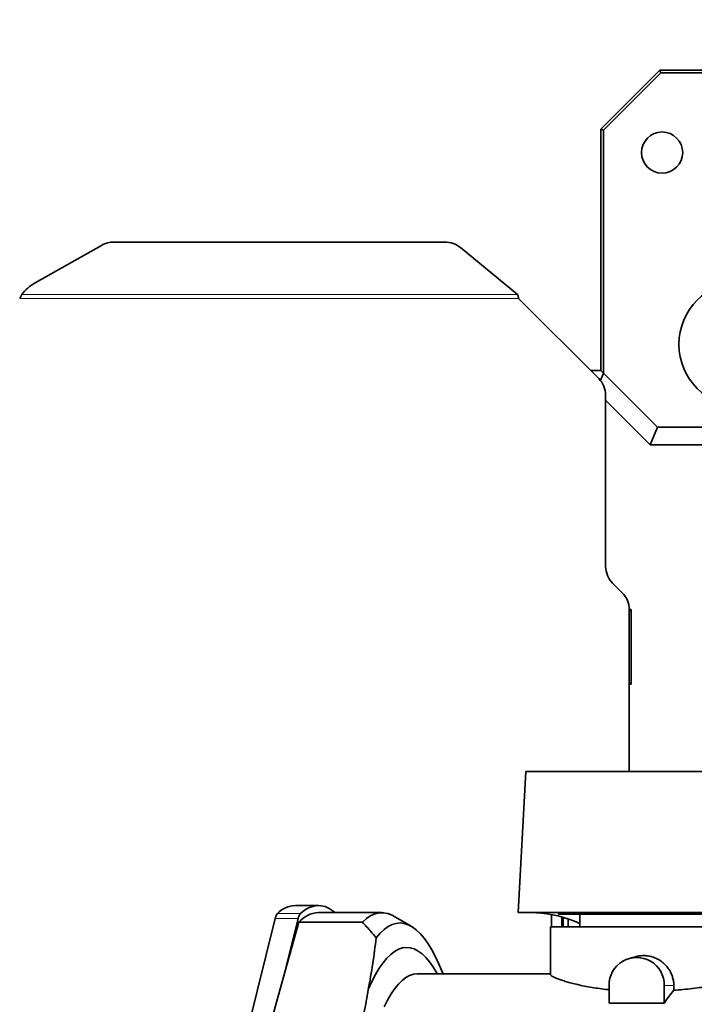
# Model space of a CAD drawing. Header units: millimetres. Extents: x 0 to 14900, y 0 to 10500.
# Tile 36 of 56: x 10197 to 10484, y 5697 to 6115. Entities that reach past the tile are written whole.
import ezdxf

# ---------------------------------------------------------------- set-up
doc = ezdxf.new("R2010")
doc.units = ezdxf.units.MM
doc.header["$LTSCALE"] = 25
doc.styles.add('SLDTEXTSTYLE0', font='TXT', dxfattribs={"width": 0.605})
doc.dimstyles.new('SLDDIMSTYLE1', dxfattribs={"dimtxt": 87.5, "dimasz": 87.5, "dimexe": 0, "dimexo": 0.0625, "dimgap": 21.875, "dimtad": 1, "dimdec": 4, "dimlfac": 25, "dimzin": 12, "dimdsep": 46, "dimtxsty": 'SLDTEXTSTYLE0', "dimsah": 1, "dimcen": 0.09, "dimadec": 1, "dimazin": 3, "dimtfac": 1, "dimtofl": 0, "dimtmove": 0, "dimatfit": 3, "dimfxl": 1, "dimfrac": 2, "dimtolj": 1, "dimtzin": 12, "dimarcsym": 0})

# ---------------------------------------------------------------- blocks, each defined once
blk = doc.blocks.new('_D_6')
at = {"color": 7, "linetype": 'Continuous', "lineweight": 0}
for p, q in [((8210.66, 6193.83), (7985.54, 6233.52)), ((12219.93, 5733.49), (13700.97, 5733.49))]:
    blk.add_line(p, q, dxfattribs=at)
at = {"color": 7, "linetype": 'Continuous', "lineweight": 18}
blk.add_arc((10821.38, 5733.49), 2842.09, 0, 170, dxfattribs=at)
for points in [[(8022.47, 6227.01), (8051.27, 6310.58), (8026.72, 6315.29)], [(13663.47, 5733.49), (13674.62, 5821.17), (13649.62, 5820.78)]]:
    blk.add_solid(points, dxfattribs=at)
at = {"color": 7, "linetype": 'Continuous', "lineweight": 18, "insert": (10955.07, 8687.96), "char_height": 87.5, "attachment_point": 1, "rotation": 355, "style": 'SLDTEXTSTYLE0'}
blk.add_mtext('170°', dxfattribs=at)
blk = doc.blocks.new('_D_7')
at = {"color": 7, "linetype": 'Continuous', "lineweight": 0}
for p, q in [((12219.93, 5733.49), (13700.97, 5733.49)), ((8210.66, 5273.14), (7985.54, 5233.45))]:
    blk.add_line(p, q, dxfattribs=at)
at = {"color": 7, "linetype": 'Continuous', "lineweight": 18}
blk.add_arc((10821.38, 5733.49), 2842.09, 190, 0, dxfattribs=at)
for points in [[(13663.47, 5733.49), (13649.62, 5646.19), (13674.62, 5645.8)], [(8022.47, 5239.96), (8026.72, 5151.68), (8051.27, 5156.4)]]:
    blk.add_solid(points, dxfattribs=at)
at = {"color": 7, "linetype": 'Continuous', "lineweight": 18, "insert": (10935.4, 3003.74), "char_height": 87.5, "attachment_point": 1, "rotation": 5, "style": 'SLDTEXTSTYLE0'}
blk.add_mtext('170°', dxfattribs=at)

msp = doc.modelspace()

# ---------------------------------------------------------------- linework, layer by layer
at = {"color": 7, "linetype": 'Continuous', "lineweight": 35}
for p, q in [((10444.3804458, 6068.4853482), (10469.3804458, 6093.4853482)), ((10469.8146061, 6092.4371926), (10445.4286014, 6068.0511879)), ((10469.3804458, 6093.4853482), (10469.8146061, 6092.4371926)), ((10469.3804458, 6093.4853482), (10633.6450277, 6093.4853482)), ((10469.8146061, 6092.4371926), (10605.0061399, 6092.4371926)), ((10445.4286014, 6068.0511879), (10444.3804458, 6068.4853482)), ((10444.3804458, 6068.4853482), (10444.3804458, 5965.8441037)), ((10445.4286014, 5964.7959482), (10445.4286014, 6068.0511879)), ((10231.9484187, 6019.0540655), (10203.780467, 6003.0985443)), ((10377.9386964, 6020.4316687), (10237.2484081, 6020.4316687)), ((10408.8912198, 5998.1758213), (10384.6541257, 6018.0840202)), ((10198.0373333, 5998.1758213), (10197.1884424, 5996.4853482)), ((10443.4515136, 5962.4142804), (10409.3804458, 5996.4853482)), ((10444.3804458, 5965.8441037), (10440.0216903, 5965.8441037)), ((10445.4846917, 5964.7959482), (10444.1678129, 5961.6167215)), ((10445.4286014, 5964.7959482), (10444.3804458, 5965.8441037)), ((10445.4846917, 5964.7959482), (10445.4286014, 5964.7959482)), ((10468.4723406, 5941.8082993), (10445.4846917, 5964.7959482)), ((10446.3804458, 5882.6274838), (10446.3804458, 5955.3432126)), ((10465.3680947, 5934.3139868), (10446.3804458, 5953.3016357)), ((10468.4723406, 5941.8082993), (10465.3680947, 5934.3139868)), ((10468.4723406, 5941.8082993), (10534.7686845, 5941.8082993)), ((10465.3680947, 5934.3139868), (10493.2962802, 5934.3139868)), ((10453.4515136, 5871.4142804), (10449.309378, 5875.556416)), ((10457.2553325, 5864.3602348), (10456.3804313, 5864.3602348)), ((10457.2553325, 5864.3602348), (10456.3804458, 5863.4853482)), ((10456.3804458, 5795.4853482), (10456.3804458, 5864.3432126)), ((10457.2553325, 5832.6104616), (10457.2553325, 5864.3602348)), ((10457.2553325, 5832.6104616), (10456.3804458, 5833.4853482)), ((10456.3804458, 5832.6104616), (10457.2553325, 5832.6104616)), ((10412.3804458, 5795.4853482), (10409.2359791, 5735.4853482)), ((10525.3573014, 5795.4853482), (10412.3804458, 5795.4853482)), ((10324.2024011, 5738.4853482), (10314.4209508, 5738.4853482)), ((10291.1313833, 5673.9425272), (10305.8564529, 5732.9390569)), ((10309.9549949, 5710.1702769), (10315.6379033, 5732.9390569)), ((10351.2080108, 5735.4853482), (10324.2024011, 5735.4853482)), ((10363.6516501, 5729.7094438), (10356.063987, 5734.0889524)), ((10409.2359791, 5735.4853482), (10528.1337007, 5735.4853482)), ((10423.3804458, 5729.4853482), (10423.3804458, 5734.6643575)), ((10426.3804458, 5735.4853482), (10426.3804458, 5734.8353482)), ((10518.3804458, 5734.8353482), (10426.3804458, 5734.8353482)), ((10427.7511045, 5729.4853482), (10427.7511045, 5733.6337534)), ((10428.3804458, 5729.4853482), (10428.3804458, 5733.4501569)), ((10430.3704458, 5732.8100915), (10430.3704458, 5729.4853482)), ((10430.3804458, 5732.8066447), (10430.3804458, 5729.4853482)), ((10435.3804458, 5734.8353482), (10435.3804458, 5729.4853482)), ((10309.9549949, 5710.1702769), (10315.9317039, 5731.4065482)), ((10342.9373137, 5731.4065482), (10315.9317039, 5731.4065482)), ((10422.8804458, 5729.4853482), (10422.8804458, 5709.155819)), ((10522.8804458, 5729.4853482), (10422.8804458, 5729.4853482)), ((10459.432817, 5716.8310251), (10456.6794518, 5716.1149267)), ((10302.2103076, 5682.6520754), (10309.9549949, 5710.1702769)), ((10422.8804458, 5709.4853482), (10366.2159121, 5709.4853482)), ((10447.8355836, 5704.4853482), (10447.8355836, 5696.9782052)), ((10471.3110644, 5696.9782052), (10471.3110644, 5704.4853482)), ((10475.3729819, 5704.4853482), (10475.3729819, 5702.4711954)), ((10447.8355836, 5696.9782052), (10471.3110644, 5696.9782052))]:
    msp.add_line(p, q, dxfattribs=at)
at = {"color": 8, "linetype": 'Continuous', "lineweight": 18}
for p, q in [((10409.3804458, 5996.4853482), (10197.1884424, 5996.4853482)), ((10198.0373333, 5998.1758213), (10408.8912198, 5998.1758213)), ((10305.8564529, 5732.9390569), (10315.6379033, 5732.9390569)), ((10306.8045518, 5735.0849134), (10316.5860021, 5735.0849134)), ((10475.3729819, 5704.4853482), (10471.3110644, 5704.4853482))]:
    msp.add_line(p, q, dxfattribs=at)
at = {"color": 7, "linetype": 'Continuous', "lineweight": 35, "flags": 128}
for points in [[(10316.5860021, 5735.0849134), (10318.3131772, 5736.4593402), (10320.0508949, 5737.4811553), (10321.7960443, 5738.1485294), (10323.5455015, 5738.4602678), (10325.2961347, 5738.4158125), (10327.0448099, 5738.0152431), (10328.7883967, 5737.2592766), (10330.523774, 5736.1492663), (10331.3599337, 5735.4853482)], [(10342.9373137, 5731.4065482), (10344.7237598, 5732.9884525), (10346.5230884, 5734.1859195), (10348.3317246, 5734.9965702), (10350.1460752, 5735.418794), (10351.9625356, 5735.451752), (10353.777497, 5735.0953789), (10355.5873535, 5734.3503826), (10356.063987, 5734.0889524)], [(10377.2757844, 5709.4853482), (10377.1899009, 5709.6993865), (10375.6446934, 5713.3377854), (10374.0682621, 5716.6519053), (10372.4635474, 5719.6355646), (10370.8335425, 5722.283198), (10369.1812877, 5724.589867), (10367.5098649, 5726.551269), (10365.8223918, 5728.1637456), (10364.122016, 5729.4242891), (10362.4119089, 5730.3305481), (10360.6952606, 5730.8808324), (10358.9752728, 5731.0741156), (10357.2551539, 5730.910037), (10355.5381123, 5730.3889027), (10353.8273508, 5729.5116848), (10352.1260602, 5728.2800196), (10350.437414, 5726.6962043), (10348.764562, 5724.7631932)], [(10374.8080083, 5709.4853482), (10374.7646037, 5709.5622492), (10373.1802923, 5712.1731781), (10371.5734217, 5714.4429238), (10369.9471666, 5716.3670018), (10368.30474, 5717.9416108), (10366.649387, 5719.1636398), (10364.9843779, 5720.0306743), (10363.3130025, 5720.5410013), (10361.6385628, 5720.6936127), (10359.9643672, 5720.4882068), (10358.2937234, 5719.9251895), (10356.6299321, 5719.0056731), (10354.9762804, 5717.7314744), (10353.3360356, 5716.1051108), (10351.7124383, 5714.1297956), (10350.1086963, 5711.8094314), (10348.5279782, 5709.1486027), (10346.9734069, 5706.1525665), (10345.448054, 5702.8272421)], [(10366.2159121, 5709.4853482), (10364.6071056, 5709.3091727), (10363.0016337, 5708.7810114), (10361.4028238, 5707.901959), (10359.8139898, 5706.6738375), (10358.2384247, 5705.0991923), (10356.6793942, 5703.1812871), (10355.1401296, 5700.924097), (10353.6238212, 5698.3323005), (10352.1336119, 5695.4112695)]]:
    msp.add_lwpolyline(points, dxfattribs=at)
at = {"color": 7, "linetype": 'Continuous', "lineweight": 35}
for centre, radius in [((10470.3804458, 6058.4853482), 8.75), ((10504.0391097, 5976.9899198), 26.5)]:
    msp.add_circle(centre, radius, dxfattribs=at)
at = {"color": 7, "linetype": 'Continuous', "lineweight": 18}
for radius in [2601, 911]:
    msp.add_arc((10821.3804458, 5733.4853482), radius, 190, 170, dxfattribs=at)
at = {"color": 7, "linetype": 'Continuous', "lineweight": 35}
for centre, radius, start, end in [((10237.2191717, 6009.6601445), 10.771564, 89.84448631, 119.295965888), ((10378.0030949, 6009.8373407), 10.5945237, 51.113471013, 90.348273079), ((10213.245539, 5986.2445456), 19.3298955, 119.318221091, 141.884793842), ((10436.3804458, 5955.3432126), 10, 0, 45), ((10456.3804458, 5882.6274838), 10, 180, 225), ((10446.3804458, 5864.3432126), 10, 0, 45), ((10314.8716267, 5727.2459699), 11.2484102, 92.296212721, 135.821706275), ((10310.4574028, 5732.1886063), 4.6617502, 141.589471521, 170.736191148), ((10320.2388531, 5732.1886063), 4.6617502, 141.58947152, 170.736191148), ((10324.8399356, 5723.7678391), 11.73484, 93.114318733, 139.387280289), ((10459.573324, 5704.6829695), 11.7394039, 359.035436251, 180.964563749)]:
    msp.add_arc(centre, radius, start, end, dxfattribs=at)
for centre, major_axis, ratio, start_param, end_param in [((10404.466, 5565.4853482), (14.027149, 169.8379056), 0.5291155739, 6.0912203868, 6.3039404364), ((10487.8989804, 5539.4853482), (0, 170), 0.2591861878, 0.2882589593, 0.3859836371)]:
    msp.add_ellipse(centre, major_axis=major_axis, ratio=ratio, start_param=start_param, end_param=end_param, dxfattribs=at)
msp.add_open_spline([(10409.3804458, 5996.4853482), (10409.2989082, 5996.7773547), (10409.1358328, 5997.3613676), (10408.9727575, 5997.9043367), (10408.8912198, 5998.1758213)], degree=3, dxfattribs=at)
for points, knots in [([(10342.9373137, 5731.4065482), (10344.14389, 5730.1069529), (10346.1702535, 5727.9243702), (10348.0173138, 5725.6737186), (10348.764562, 5724.7631932)], [0, 0, 0, 0, 0.5954392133, 1, 1, 1, 1]), ([(10348.764562, 5724.7631932), (10348.328891, 5721.1139028), (10347.4572732, 5713.8130118), (10346.117935, 5706.4899377), (10345.448054, 5702.8272421)], [0, 0, 0, 0, 0.4998417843, 1, 1, 1, 1]), ([(10459.4336016, 5716.8284156), (10459.4540383, 5716.8346465), (10460.1293879, 5717.0405514), (10461.1933635, 5717.1795644), (10462.5949752, 5717.2351291), (10463.6497289, 5717.1787236), (10465.0321686, 5716.9900817), (10466.3874478, 5716.6321253), (10467.6906917, 5716.1117718), (10468.6385606, 5715.6415692), (10469.5452678, 5715.0977869), (10470.4152232, 5714.4760951), (10471.2359121, 5713.7823187), (10471.9999427, 5713.0211323), (10472.7032692, 5712.1948402), (10473.3424554, 5711.301851), (10473.8640948, 5710.4221224), (10474.4087147, 5709.3174542), (10474.916761, 5707.9516881), (10475.2257844, 5706.5222741), (10475.3549653, 5705.3566706), (10475.3669663, 5704.7762786), (10475.3729819, 5704.4853482)], [0, 0, 0, 0, 0.0028523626, 0.0942587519, 0.1406842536, 0.1878176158, 0.2325225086, 0.3227935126, 0.3688823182, 0.4139109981, 0.4592433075, 0.5050404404, 0.5514712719, 0.5974060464, 0.6436571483, 0.6909131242, 0.7385213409, 0.7750627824, 0.849286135, 0.9253486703, 0.9625798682, 1, 1, 1, 1]), ([(10422.9223106, 5709.155819), (10422.9126274, 5709.1225099), (10422.8803986, 5709.0116462), (10423.179628, 5708.7383875), (10423.7729974, 5708.3569699), (10424.6871892, 5707.9011767), (10425.9821394, 5707.3590074), (10427.6739036, 5706.7506975), (10429.6528527, 5706.1261674), (10431.8905419, 5705.5009824), (10434.4407368, 5704.8733289), (10437.3391125, 5704.253221), (10440.4518736, 5703.6830929), (10443.7575139, 5703.1863298), (10446.1956026, 5702.867015), (10447.6087546, 5702.7319395), (10447.8355836, 5702.7102582)], [0, 0, 0, 0, 0.0341834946, 0.1137738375, 0.1848441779, 0.2563262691, 0.3408155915, 0.4259732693, 0.5046229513, 0.5837970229, 0.6646183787, 0.7460102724, 0.8313682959, 0.9080481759, 0.9852405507, 1, 1, 1, 1]), ([(10475.3729819, 5702.4711954), (10476.6966891, 5702.5802175), (10479.3529786, 5702.7989927), (10484.6232853, 5703.3682642), (10489.7947415, 5704.0636122), (10494.7542548, 5704.8415435), (10498.3789021, 5705.4554865), (10501.8585669, 5706.0808356), (10505.1769456, 5706.70244), (10508.3066626, 5707.3032362), (10511.1812697, 5707.8581948), (10513.7694863, 5708.3495928), (10516.0738729, 5708.7686743), (10518.0837313, 5709.1025181), (10520.2120876, 5709.4097158), (10521.152762, 5709.4479301), (10521.7428262, 5709.4719011)], [0, 0, 0, 0, 0.0605244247, 0.1214546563, 0.2443670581, 0.3066892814, 0.3698453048, 0.4333413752, 0.4972692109, 0.5625662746, 0.6283428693, 0.6921384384, 0.7563987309, 0.82215515, 0.8884418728, 1, 1, 1, 1]), ([(10345.448054, 5702.8272421), (10344.8738055, 5699.4708079), (10343.7244858, 5692.7531314), (10341.9386733, 5686.0207004), (10341.0451279, 5682.6520754)], [0, 0, 0, 0, 0.4996421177, 1, 1, 1, 1])]:
    msp.add_open_spline(points, degree=3, knots=knots, dxfattribs=at)

# ---------------------------------------------------------------- dimensions: what is measured, and where the dimension line sits
at = {"color": 7, "linetype": 'Continuous', "lineweight": 18}
for base, line1, line2, picture, middle in [((11069.0845311, 8564.7559984), ((12169.92932, 5733.4853482), (9472.8315717, 5733.4853482)), ((9924.2205828, 5891.6788381), (8259.8954802, 6185.1442583)), '_D_6', (11069.0845311, 8564.7559984)), ((11069.0845311, 2902.214698), ((9924.2205828, 5575.2918583), (8259.8954802, 5281.8264381)), ((12169.92932, 5733.4853482), (9472.8315717, 5733.4853482)), '_D_7', (11069.0845311, 2902.214698))]:
    dim = msp.add_angular_dim_2l(base=base, line1=line1, line2=line2, dimstyle='SLDDIMSTYLE1', dxfattribs=at)
    dim.commit()
    dim.dimension.update_dxf_attribs({"geometry": picture, "text_midpoint": middle, "dimtype": 162})

doc.saveas('drawing.dxf')
